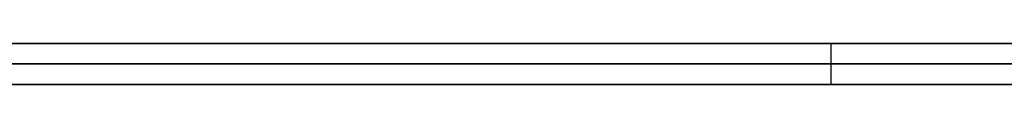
# Model space of a CAD drawing. Extents: x -3.09 to 3.09, y -0.36 to 1.94.
# Tile 126 of 168: x -0.39711 to -0.387504, y 1.8416 to 1.842. Entities that reach past the tile are written whole.
import ezdxf

# ---------------------------------------------------------------- set-up
doc = ezdxf.new("R2010")
doc.units = 0
doc.layers.get('0').update_dxf_attribs({"linetype": 'CONTINUOUS'})

# ---------------------------------------------------------------- blocks, each defined once
blk = doc.blocks.new('*U1')
at = {"extrusion": (0, 1, 0)}
for p, q in [((-3.01875, 1.842, 0.83), (3.01875, 1.842, 0.83)), ((3.01875, 1.842, -0.83), (-3.01875, 1.842, -0.83)), ((-2.92375, 1.842, -0.815), (2.92375, 1.842, -0.815)), ((2.92375, 1.842, 0.815), (-2.92375, 1.842, 0.815)), ((2.92375, 1.842, -0.7525), (-2.92375, 1.842, -0.7525)), ((-2.92375, 1.842, 0.7525), (2.92375, 1.842, 0.7525)), ((-2.45875, 1.842, -0.25), (-0.01875, 1.842, -0.25)), ((-0.01875, 1.842, 0.25), (-2.45875, 1.842, 0.25)), ((-0.3392372, 1.842, 0.5110608), (-0.4025026, 1.842, 0.5110608)), ((-0.4025026, 1.842, 0.4110608), (-0.3891964, 1.842, 0.4110608)), ((-0.3891964, 1.842, 0.499224), (-0.3392372, 1.842, 0.499224)), ((-0.3891964, 1.842, 0.4110608), (-0.3891964, 1.842, 0.499224)), ((-2.45875, 1.8418, 0.25), (-0.01875, 1.8418, 0.25)), ((-0.01875, 1.8418, -0.25), (-2.45875, 1.8418, -0.25)), ((2.92375, 1.8416, -0.815), (-2.92375, 1.8416, -0.815)), ((-2.92375, 1.8416, 0.815), (2.92375, 1.8416, 0.815)), ((2.92375, 1.8416, -0.7525), (-2.92375, 1.8416, -0.7525)), ((-2.92375, 1.8416, 0.7525), (2.92375, 1.8416, 0.7525)), ((-0.4025026, 1.8416, 0.5110608), (-0.3392372, 1.8416, 0.5110608)), ((-0.3891964, 1.8416, 0.4110608), (-0.4025026, 1.8416, 0.4110608)), ((-0.3392372, 1.8416, 0.499224), (-0.3891964, 1.8416, 0.499224)), ((-0.3891964, 1.8416, 0.499224), (-0.3891964, 1.8416, 0.4110608))]:
    blk.add_line(p, q, dxfattribs=at)
at = {"extrusion": (0, 0, -1)}
for p, q in [((-3.01875, 1.842, 0.83), (3.01875, 1.842, 0.83)), ((2.92375, 1.842, -0.7525), (-2.92375, 1.842, -0.7525)), ((2.92375, 1.842, 0.815), (-2.92375, 1.842, 0.815)), ((-0.01875, 1.842, 0.25), (-2.45875, 1.842, 0.25)), ((-0.3392372, 1.842, 0.5110608), (-0.4025026, 1.842, 0.5110608)), ((-2.45875, 1.8418, 0.25), (-0.01875, 1.8418, 0.25)), ((2.92375, 1.8416, -0.7525), (-2.92375, 1.8416, -0.7525)), ((-2.92375, 1.8416, 0.815), (2.92375, 1.8416, 0.815)), ((-0.4025026, 1.8416, 0.5110608), (-0.3392372, 1.8416, 0.5110608))]:
    blk.add_line(p, q, dxfattribs=at)
for p, q in [((3.01875, 1.842, -0.83), (-3.01875, 1.842, -0.83)), ((-2.92375, 1.842, 0.7525), (2.92375, 1.842, 0.7525)), ((-2.92375, 1.842, -0.815), (2.92375, 1.842, -0.815)), ((-2.45875, 1.842, -0.25), (-0.01875, 1.842, -0.25)), ((-0.4025026, 1.842, 0.4110608), (-0.3891964, 1.842, 0.4110608)), ((-0.3891964, 1.842, 0.4110608), (-0.3891964, 1.8416, 0.4110608)), ((-0.3891964, 1.842, 0.499224), (-0.3392372, 1.842, 0.499224)), ((-0.3891964, 1.842, 0.499224), (-0.3891964, 1.8416, 0.499224)), ((-0.01875, 1.8418, -0.25), (-2.45875, 1.8418, -0.25)), ((-2.92375, 1.8416, 0.7525), (2.92375, 1.8416, 0.7525)), ((2.92375, 1.8416, -0.815), (-2.92375, 1.8416, -0.815)), ((-0.3891964, 1.8416, 0.4110608), (-0.4025026, 1.8416, 0.4110608)), ((-0.3392372, 1.8416, 0.499224), (-0.3891964, 1.8416, 0.499224))]:
    blk.add_line(p, q)
at = {"extrusion": (-1, 0, 0)}
for p, q in [((-0.3891964, 1.842, 0.4110608), (-0.3891964, 1.842, 0.499224)), ((-0.3891964, 1.842, 0.4110608), (-0.3891964, 1.8416, 0.4110608)), ((-0.3891964, 1.842, 0.499224), (-0.3891964, 1.8416, 0.499224)), ((-0.3891964, 1.8416, 0.499224), (-0.3891964, 1.8416, 0.4110608))]:
    blk.add_line(p, q, dxfattribs=at)
for points in [[(-0.386958, 1.842, -0.347262), (-0.387604, 1.842, -0.347365), (-0.388247, 1.842, -0.347471), (-0.388886, 1.842, -0.347581), (-0.389522, 1.842, -0.347695), (-0.390155, 1.842, -0.347812), (-0.390784, 1.842, -0.347933), (-0.39141, 1.842, -0.348058), (-0.392033, 1.842, -0.348186), (-0.392652, 1.842, -0.348318), (-0.393268, 1.842, -0.348453), (-0.393881, 1.842, -0.348592), (-0.39449, 1.842, -0.348734), (-0.395096, 1.842, -0.348881), (-0.395699, 1.842, -0.34903), (-0.396298, 1.842, -0.349184), (-0.396894, 1.842, -0.349341), (-0.397487, 1.842, -0.349501)], [(-0.386958, 1.842, -0.347262), (-0.387604, 1.842, -0.347365), (-0.388247, 1.842, -0.347471), (-0.388886, 1.842, -0.347581), (-0.389522, 1.842, -0.347695), (-0.390155, 1.842, -0.347812), (-0.390784, 1.842, -0.347933), (-0.39141, 1.842, -0.348058), (-0.392033, 1.842, -0.348186), (-0.392652, 1.842, -0.348318), (-0.393268, 1.842, -0.348453), (-0.393881, 1.842, -0.348592), (-0.39449, 1.842, -0.348734), (-0.395096, 1.842, -0.348881), (-0.395699, 1.842, -0.34903), (-0.396298, 1.842, -0.349184), (-0.396894, 1.842, -0.349341), (-0.397487, 1.842, -0.349501)], [(-0.397378, 1.842, -0.54143), (-0.39679, 1.842, -0.541563), (-0.396198, 1.842, -0.541693), (-0.395603, 1.842, -0.541819), (-0.395004, 1.842, -0.541943), (-0.394401, 1.842, -0.542063), (-0.393794, 1.842, -0.54218), (-0.393184, 1.842, -0.542294), (-0.39257, 1.842, -0.542404), (-0.391953, 1.842, -0.542512), (-0.391332, 1.842, -0.542616), (-0.390707, 1.842, -0.542717), (-0.390079, 1.842, -0.542815), (-0.389446, 1.842, -0.542909), (-0.388811, 1.842, -0.543001), (-0.388171, 1.842, -0.543089), (-0.387528, 1.842, -0.543174), (-0.386881, 1.842, -0.543256)], [(-0.397378, 1.842, -0.54143), (-0.39679, 1.842, -0.541563), (-0.396198, 1.842, -0.541693), (-0.395603, 1.842, -0.541819), (-0.395004, 1.842, -0.541943), (-0.394401, 1.842, -0.542063), (-0.393794, 1.842, -0.54218), (-0.393184, 1.842, -0.542294), (-0.39257, 1.842, -0.542404), (-0.391953, 1.842, -0.542512), (-0.391332, 1.842, -0.542616), (-0.390707, 1.842, -0.542717), (-0.390079, 1.842, -0.542815), (-0.389446, 1.842, -0.542909), (-0.388811, 1.842, -0.543001), (-0.388171, 1.842, -0.543089), (-0.387528, 1.842, -0.543174), (-0.386881, 1.842, -0.543256)], [(-0.38745, 1.842, -0.432777), (-0.387847, 1.842, -0.43287), (-0.388242, 1.842, -0.432963), (-0.388635, 1.842, -0.433056), (-0.389026, 1.842, -0.43315), (-0.389415, 1.842, -0.433243), (-0.389802, 1.842, -0.433337), (-0.390188, 1.842, -0.433431), (-0.390572, 1.842, -0.433525), (-0.390954, 1.842, -0.433619), (-0.391334, 1.842, -0.433713), (-0.391712, 1.842, -0.433807), (-0.392088, 1.842, -0.433902), (-0.392463, 1.842, -0.433997), (-0.392835, 1.842, -0.434092), (-0.393206, 1.842, -0.434187), (-0.393575, 1.842, -0.434282), (-0.393942, 1.842, -0.434377), (-0.394308, 1.842, -0.434473), (-0.394671, 1.842, -0.434568), (-0.395033, 1.842, -0.434664), (-0.395393, 1.842, -0.43476), (-0.395751, 1.842, -0.434856), (-0.396107, 1.842, -0.434952), (-0.396461, 1.842, -0.435049), (-0.396813, 1.842, -0.435145), (-0.397164, 1.842, -0.435242)], [(-0.38745, 1.842, -0.432777), (-0.387847, 1.842, -0.43287), (-0.388242, 1.842, -0.432963), (-0.388635, 1.842, -0.433056), (-0.389026, 1.842, -0.43315), (-0.389415, 1.842, -0.433243), (-0.389802, 1.842, -0.433337), (-0.390188, 1.842, -0.433431), (-0.390572, 1.842, -0.433525), (-0.390954, 1.842, -0.433619), (-0.391334, 1.842, -0.433713), (-0.391712, 1.842, -0.433807), (-0.392088, 1.842, -0.433902), (-0.392463, 1.842, -0.433997), (-0.392835, 1.842, -0.434092), (-0.393206, 1.842, -0.434187), (-0.393575, 1.842, -0.434282), (-0.393942, 1.842, -0.434377), (-0.394308, 1.842, -0.434473), (-0.394671, 1.842, -0.434568), (-0.395033, 1.842, -0.434664), (-0.395393, 1.842, -0.43476), (-0.395751, 1.842, -0.434856), (-0.396107, 1.842, -0.434952), (-0.396461, 1.842, -0.435049), (-0.396813, 1.842, -0.435145), (-0.397164, 1.842, -0.435242)], [(-0.39727, 1.842, -0.388909), (-0.397078, 1.842, -0.388726), (-0.396884, 1.842, -0.388544), (-0.396688, 1.842, -0.388364), (-0.39649, 1.842, -0.388186), (-0.396291, 1.842, -0.38801), (-0.39609, 1.842, -0.387835), (-0.395886, 1.842, -0.387663), (-0.395681, 1.842, -0.387491), (-0.395475, 1.842, -0.387322), (-0.395266, 1.842, -0.387155), (-0.395056, 1.842, -0.386989), (-0.394843, 1.842, -0.386825), (-0.394629, 1.842, -0.386662), (-0.394413, 1.842, -0.386502), (-0.394195, 1.842, -0.386343), (-0.393976, 1.842, -0.386186), (-0.393754, 1.842, -0.38603), (-0.39353, 1.842, -0.385876), (-0.393305, 1.842, -0.385724), (-0.393077, 1.842, -0.385574), (-0.392847, 1.842, -0.385425), (-0.392615, 1.842, -0.385278), (-0.392381, 1.842, -0.385132), (-0.392146, 1.842, -0.384988), (-0.391908, 1.842, -0.384846), (-0.391668, 1.842, -0.384705), (-0.391426, 1.842, -0.384566), (-0.391182, 1.842, -0.384429), (-0.390936, 1.842, -0.384293), (-0.390688, 1.842, -0.384159), (-0.390438, 1.842, -0.384027), (-0.390185, 1.842, -0.383896), (-0.389931, 1.842, -0.383767), (-0.389675, 1.842, -0.383639), (-0.389417, 1.842, -0.383513), (-0.389157, 1.842, -0.383389), (-0.388894, 1.842, -0.383267), (-0.38863, 1.842, -0.383146), (-0.388364, 1.842, -0.383026), (-0.388095, 1.842, -0.382909), (-0.387825, 1.842, -0.382793), (-0.387553, 1.842, -0.382679), (-0.387278, 1.842, -0.382566)], [(-0.39727, 1.842, -0.388909), (-0.397078, 1.842, -0.388726), (-0.396884, 1.842, -0.388544), (-0.396688, 1.842, -0.388364), (-0.39649, 1.842, -0.388186), (-0.396291, 1.842, -0.38801), (-0.39609, 1.842, -0.387835), (-0.395886, 1.842, -0.387663), (-0.395681, 1.842, -0.387491), (-0.395475, 1.842, -0.387322), (-0.395266, 1.842, -0.387155), (-0.395056, 1.842, -0.386989), (-0.394843, 1.842, -0.386825), (-0.394629, 1.842, -0.386662), (-0.394413, 1.842, -0.386502), (-0.394195, 1.842, -0.386343), (-0.393976, 1.842, -0.386186), (-0.393754, 1.842, -0.38603), (-0.39353, 1.842, -0.385876), (-0.393305, 1.842, -0.385724), (-0.393077, 1.842, -0.385574), (-0.392847, 1.842, -0.385425), (-0.392615, 1.842, -0.385278), (-0.392381, 1.842, -0.385132), (-0.392146, 1.842, -0.384988), (-0.391908, 1.842, -0.384846), (-0.391668, 1.842, -0.384705), (-0.391426, 1.842, -0.384566), (-0.391182, 1.842, -0.384429), (-0.390936, 1.842, -0.384293), (-0.390688, 1.842, -0.384159), (-0.390438, 1.842, -0.384027), (-0.390185, 1.842, -0.383896), (-0.389931, 1.842, -0.383767), (-0.389675, 1.842, -0.383639), (-0.389417, 1.842, -0.383513), (-0.389157, 1.842, -0.383389), (-0.388894, 1.842, -0.383267), (-0.38863, 1.842, -0.383146), (-0.388364, 1.842, -0.383026), (-0.388095, 1.842, -0.382909), (-0.387825, 1.842, -0.382793), (-0.387553, 1.842, -0.382679), (-0.387278, 1.842, -0.382566)], [(-0.397344, 1.842, -0.477262), (-0.3971, 1.842, -0.477085), (-0.396852, 1.842, -0.476908), (-0.3966, 1.842, -0.476732), (-0.396344, 1.842, -0.476557), (-0.396084, 1.842, -0.476382), (-0.395821, 1.842, -0.476209), (-0.395553, 1.842, -0.476037), (-0.395281, 1.842, -0.475866), (-0.395005, 1.842, -0.475696), (-0.394725, 1.842, -0.475526), (-0.394442, 1.842, -0.475358), (-0.394154, 1.842, -0.47519), (-0.393863, 1.842, -0.475024), (-0.393567, 1.842, -0.474858), (-0.393267, 1.842, -0.474694), (-0.392964, 1.842, -0.47453), (-0.392656, 1.842, -0.474367), (-0.392345, 1.842, -0.474206), (-0.392029, 1.842, -0.474045), (-0.39171, 1.842, -0.473885), (-0.391387, 1.842, -0.473726), (-0.391059, 1.842, -0.473568), (-0.390728, 1.842, -0.473411), (-0.390393, 1.842, -0.473255), (-0.390054, 1.842, -0.4731), (-0.38971, 1.842, -0.472946), (-0.389363, 1.842, -0.472792), (-0.389012, 1.842, -0.47264), (-0.388657, 1.842, -0.472489), (-0.388298, 1.842, -0.472338), (-0.387935, 1.842, -0.472189), (-0.387568, 1.842, -0.472041), (-0.387197, 1.842, -0.471893)], [(-0.387498, 1.842, -0.51095), (-0.387736, 1.842, -0.510881), (-0.387973, 1.842, -0.510811), (-0.388208, 1.842, -0.51074), (-0.388441, 1.842, -0.510667), (-0.388673, 1.842, -0.510593), (-0.388904, 1.842, -0.510518), (-0.389133, 1.842, -0.510441), (-0.389361, 1.842, -0.510363), (-0.389587, 1.842, -0.510284), (-0.389811, 1.842, -0.510204), (-0.390034, 1.842, -0.510122), (-0.390255, 1.842, -0.510039), (-0.390475, 1.842, -0.509954), (-0.390694, 1.842, -0.509868), (-0.390911, 1.842, -0.509781), (-0.391126, 1.842, -0.509693), (-0.39134, 1.842, -0.509603), (-0.391553, 1.842, -0.509512), (-0.391764, 1.842, -0.50942), (-0.391973, 1.842, -0.509326), (-0.392181, 1.842, -0.509231), (-0.392387, 1.842, -0.509135), (-0.392592, 1.842, -0.509038), (-0.392795, 1.842, -0.508939), (-0.392997, 1.842, -0.508839), (-0.393198, 1.842, -0.508737), (-0.393396, 1.842, -0.508634), (-0.393594, 1.842, -0.50853), (-0.393789, 1.842, -0.508425), (-0.393984, 1.842, -0.508318), (-0.394177, 1.842, -0.50821), (-0.394368, 1.842, -0.508101), (-0.394558, 1.842, -0.50799), (-0.394746, 1.842, -0.507878), (-0.394932, 1.842, -0.507765), (-0.395118, 1.842, -0.50765), (-0.395301, 1.842, -0.507535), (-0.395484, 1.842, -0.507417), (-0.395664, 1.842, -0.507299), (-0.395843, 1.842, -0.507179), (-0.396021, 1.842, -0.507058), (-0.396197, 1.842, -0.506936), (-0.396372, 1.842, -0.506812), (-0.396545, 1.842, -0.506687), (-0.396716, 1.842, -0.506561), (-0.396886, 1.842, -0.506433), (-0.397054, 1.842, -0.506305), (-0.397219, 1.842, -0.506176)], [(-0.387498, 1.842, -0.51095), (-0.387736, 1.842, -0.510881), (-0.387973, 1.842, -0.510811), (-0.388208, 1.842, -0.51074), (-0.388441, 1.842, -0.510667), (-0.388673, 1.842, -0.510593), (-0.388904, 1.842, -0.510518), (-0.389133, 1.842, -0.510441), (-0.389361, 1.842, -0.510363), (-0.389587, 1.842, -0.510284), (-0.389811, 1.842, -0.510204), (-0.390034, 1.842, -0.510122), (-0.390255, 1.842, -0.510039), (-0.390475, 1.842, -0.509954), (-0.390694, 1.842, -0.509868), (-0.390911, 1.842, -0.509781), (-0.391126, 1.842, -0.509693), (-0.39134, 1.842, -0.509603), (-0.391553, 1.842, -0.509512), (-0.391764, 1.842, -0.50942), (-0.391973, 1.842, -0.509326), (-0.392181, 1.842, -0.509231), (-0.392387, 1.842, -0.509135), (-0.392592, 1.842, -0.509038), (-0.392795, 1.842, -0.508939), (-0.392997, 1.842, -0.508839), (-0.393198, 1.842, -0.508737), (-0.393396, 1.842, -0.508634), (-0.393594, 1.842, -0.50853), (-0.393789, 1.842, -0.508425), (-0.393984, 1.842, -0.508318), (-0.394177, 1.842, -0.50821), (-0.394368, 1.842, -0.508101), (-0.394558, 1.842, -0.50799), (-0.394746, 1.842, -0.507878), (-0.394932, 1.842, -0.507765), (-0.395118, 1.842, -0.50765), (-0.395301, 1.842, -0.507535), (-0.395484, 1.842, -0.507417), (-0.395664, 1.842, -0.507299), (-0.395843, 1.842, -0.507179), (-0.396021, 1.842, -0.507058), (-0.396197, 1.842, -0.506936), (-0.396372, 1.842, -0.506812), (-0.396545, 1.842, -0.506687), (-0.396716, 1.842, -0.506561), (-0.396886, 1.842, -0.506433), (-0.397054, 1.842, -0.506305), (-0.397219, 1.842, -0.506176)], [(-0.397344, 1.842, -0.477262), (-0.3971, 1.842, -0.477085), (-0.396852, 1.842, -0.476908), (-0.3966, 1.842, -0.476732), (-0.396344, 1.842, -0.476557), (-0.396084, 1.842, -0.476382), (-0.395821, 1.842, -0.476209), (-0.395553, 1.842, -0.476037), (-0.395281, 1.842, -0.475866), (-0.395005, 1.842, -0.475696), (-0.394725, 1.842, -0.475526), (-0.394442, 1.842, -0.475358), (-0.394154, 1.842, -0.47519), (-0.393863, 1.842, -0.475024), (-0.393567, 1.842, -0.474858), (-0.393267, 1.842, -0.474694), (-0.392964, 1.842, -0.47453), (-0.392656, 1.842, -0.474367), (-0.392345, 1.842, -0.474206), (-0.392029, 1.842, -0.474045), (-0.39171, 1.842, -0.473885), (-0.391387, 1.842, -0.473726), (-0.391059, 1.842, -0.473568), (-0.390728, 1.842, -0.473411), (-0.390393, 1.842, -0.473255), (-0.390054, 1.842, -0.4731), (-0.38971, 1.842, -0.472946), (-0.389363, 1.842, -0.472792), (-0.389012, 1.842, -0.47264), (-0.388657, 1.842, -0.472489), (-0.388298, 1.842, -0.472338), (-0.387935, 1.842, -0.472189), (-0.387568, 1.842, -0.472041), (-0.387197, 1.842, -0.471893)], [(-0.406873, 1.8416, -0.352708), (-0.406064, 1.8416, -0.352378), (-0.405247, 1.8416, -0.352055), (-0.404423, 1.8416, -0.351741), (-0.403591, 1.8416, -0.351435), (-0.402751, 1.8416, -0.351137), (-0.401904, 1.8416, -0.350847), (-0.40105, 1.8416, -0.350565), (-0.400188, 1.8416, -0.350292), (-0.399318, 1.8416, -0.350027), (-0.398441, 1.8416, -0.349769), (-0.397557, 1.8416, -0.349521), (-0.396664, 1.8416, -0.34928), (-0.395765, 1.8416, -0.349047), (-0.394858, 1.8416, -0.348823), (-0.393943, 1.8416, -0.348606), (-0.393021, 1.8416, -0.348398), (-0.392091, 1.8416, -0.348198), (-0.391154, 1.8416, -0.348006), (-0.390209, 1.8416, -0.347823), (-0.389257, 1.8416, -0.347647), (-0.388297, 1.8416, -0.34748), (-0.38733, 1.8416, -0.347321)], [(-0.406873, 1.8416, -0.352708), (-0.406064, 1.8416, -0.352378), (-0.405247, 1.8416, -0.352055), (-0.404423, 1.8416, -0.351741), (-0.403591, 1.8416, -0.351435), (-0.402751, 1.8416, -0.351137), (-0.401904, 1.8416, -0.350847), (-0.40105, 1.8416, -0.350565), (-0.400188, 1.8416, -0.350292), (-0.399318, 1.8416, -0.350027), (-0.398441, 1.8416, -0.349769), (-0.397557, 1.8416, -0.349521), (-0.396664, 1.8416, -0.34928), (-0.395765, 1.8416, -0.349047), (-0.394858, 1.8416, -0.348823), (-0.393943, 1.8416, -0.348606), (-0.393021, 1.8416, -0.348398), (-0.392091, 1.8416, -0.348198), (-0.391154, 1.8416, -0.348006), (-0.390209, 1.8416, -0.347823), (-0.389257, 1.8416, -0.347647), (-0.388297, 1.8416, -0.34748), (-0.38733, 1.8416, -0.347321)], [(-0.387248, 1.8416, -0.54321), (-0.388216, 1.8416, -0.543083), (-0.389176, 1.8416, -0.542949), (-0.390128, 1.8416, -0.542807), (-0.391072, 1.8416, -0.542659), (-0.392007, 1.8416, -0.542503), (-0.392933, 1.8416, -0.542339), (-0.393852, 1.8416, -0.542169), (-0.394762, 1.8416, -0.541991), (-0.395664, 1.8416, -0.541806), (-0.396557, 1.8416, -0.541614), (-0.397443, 1.8416, -0.541415), (-0.398319, 1.8416, -0.541208), (-0.399188, 1.8416, -0.540994), (-0.400048, 1.8416, -0.540773), (-0.4009, 1.8416, -0.540545), (-0.401744, 1.8416, -0.540309), (-0.402579, 1.8416, -0.540066), (-0.403406, 1.8416, -0.539816), (-0.404225, 1.8416, -0.539558), (-0.405035, 1.8416, -0.539294), (-0.405837, 1.8416, -0.539022), (-0.406631, 1.8416, -0.538743), (-0.407416, 1.8416, -0.538456)], [(-0.387248, 1.8416, -0.54321), (-0.388216, 1.8416, -0.543083), (-0.389176, 1.8416, -0.542949), (-0.390128, 1.8416, -0.542807), (-0.391072, 1.8416, -0.542659), (-0.392007, 1.8416, -0.542503), (-0.392933, 1.8416, -0.542339), (-0.393852, 1.8416, -0.542169), (-0.394762, 1.8416, -0.541991), (-0.395664, 1.8416, -0.541806), (-0.396557, 1.8416, -0.541614), (-0.397443, 1.8416, -0.541415), (-0.398319, 1.8416, -0.541208), (-0.399188, 1.8416, -0.540994), (-0.400048, 1.8416, -0.540773), (-0.4009, 1.8416, -0.540545), (-0.401744, 1.8416, -0.540309), (-0.402579, 1.8416, -0.540066), (-0.403406, 1.8416, -0.539816), (-0.404225, 1.8416, -0.539558), (-0.405035, 1.8416, -0.539294), (-0.405837, 1.8416, -0.539022), (-0.406631, 1.8416, -0.538743), (-0.407416, 1.8416, -0.538456)], [(-0.397428, 1.8416, -0.435315), (-0.396961, 1.8416, -0.435186), (-0.396491, 1.8416, -0.435057), (-0.396017, 1.8416, -0.434928), (-0.39554, 1.8416, -0.434799), (-0.395059, 1.8416, -0.434671), (-0.394576, 1.8416, -0.434543), (-0.394089, 1.8416, -0.434415), (-0.393599, 1.8416, -0.434288), (-0.393105, 1.8416, -0.434161), (-0.392608, 1.8416, -0.434034), (-0.392108, 1.8416, -0.433907), (-0.391605, 1.8416, -0.433781), (-0.391098, 1.8416, -0.433654), (-0.390588, 1.8416, -0.433529), (-0.390075, 1.8416, -0.433403), (-0.389558, 1.8416, -0.433278), (-0.389038, 1.8416, -0.433153), (-0.388515, 1.8416, -0.433028), (-0.387989, 1.8416, -0.432903), (-0.387459, 1.8416, -0.432779)], [(-0.397428, 1.8416, -0.435315), (-0.396961, 1.8416, -0.435186), (-0.396491, 1.8416, -0.435057), (-0.396017, 1.8416, -0.434928), (-0.39554, 1.8416, -0.434799), (-0.395059, 1.8416, -0.434671), (-0.394576, 1.8416, -0.434543), (-0.394089, 1.8416, -0.434415), (-0.393599, 1.8416, -0.434288), (-0.393105, 1.8416, -0.434161), (-0.392608, 1.8416, -0.434034), (-0.392108, 1.8416, -0.433907), (-0.391605, 1.8416, -0.433781), (-0.391098, 1.8416, -0.433654), (-0.390588, 1.8416, -0.433529), (-0.390075, 1.8416, -0.433403), (-0.389558, 1.8416, -0.433278), (-0.389038, 1.8416, -0.433153), (-0.388515, 1.8416, -0.433028), (-0.387989, 1.8416, -0.432903), (-0.387459, 1.8416, -0.432779)], [(-0.387189, 1.8416, -0.38253), (-0.387602, 1.8416, -0.382699), (-0.38801, 1.8416, -0.382872), (-0.388414, 1.8416, -0.383049), (-0.388813, 1.8416, -0.383229), (-0.389208, 1.8416, -0.383413), (-0.389598, 1.8416, -0.383601), (-0.389984, 1.8416, -0.383793), (-0.390364, 1.8416, -0.383988), (-0.390741, 1.8416, -0.384187), (-0.391112, 1.8416, -0.38439), (-0.391479, 1.8416, -0.384597), (-0.391842, 1.8416, -0.384807), (-0.3922, 1.8416, -0.385021), (-0.392553, 1.8416, -0.385239), (-0.392902, 1.8416, -0.38546), (-0.393246, 1.8416, -0.385685), (-0.393585, 1.8416, -0.385914), (-0.39392, 1.8416, -0.386146), (-0.39425, 1.8416, -0.386383), (-0.394577, 1.8416, -0.386623), (-0.394899, 1.8416, -0.386867), (-0.395216, 1.8416, -0.387115), (-0.39553, 1.8416, -0.387367), (-0.39584, 1.8416, -0.387623), (-0.396145, 1.8416, -0.387883), (-0.396447, 1.8416, -0.388147), (-0.396744, 1.8416, -0.388415), (-0.397037, 1.8416, -0.388687), (-0.397326, 1.8416, -0.388963)], [(-0.387189, 1.8416, -0.38253), (-0.387602, 1.8416, -0.382699), (-0.38801, 1.8416, -0.382872), (-0.388414, 1.8416, -0.383049), (-0.388813, 1.8416, -0.383229), (-0.389208, 1.8416, -0.383413), (-0.389598, 1.8416, -0.383601), (-0.389984, 1.8416, -0.383793), (-0.390364, 1.8416, -0.383988), (-0.390741, 1.8416, -0.384187), (-0.391112, 1.8416, -0.38439), (-0.391479, 1.8416, -0.384597), (-0.391842, 1.8416, -0.384807), (-0.3922, 1.8416, -0.385021), (-0.392553, 1.8416, -0.385239), (-0.392902, 1.8416, -0.38546), (-0.393246, 1.8416, -0.385685), (-0.393585, 1.8416, -0.385914), (-0.39392, 1.8416, -0.386146), (-0.39425, 1.8416, -0.386383), (-0.394577, 1.8416, -0.386623), (-0.394899, 1.8416, -0.386867), (-0.395216, 1.8416, -0.387115), (-0.39553, 1.8416, -0.387367), (-0.39584, 1.8416, -0.387623), (-0.396145, 1.8416, -0.387883), (-0.396447, 1.8416, -0.388147), (-0.396744, 1.8416, -0.388415), (-0.397037, 1.8416, -0.388687), (-0.397326, 1.8416, -0.388963)], [(-0.397345, 1.8416, -0.506076), (-0.397097, 1.8416, -0.506272), (-0.396845, 1.8416, -0.506465), (-0.396588, 1.8416, -0.506655), (-0.396328, 1.8416, -0.506843), (-0.396064, 1.8416, -0.507028), (-0.395797, 1.8416, -0.50721), (-0.395526, 1.8416, -0.507389), (-0.395252, 1.8416, -0.507566), (-0.394975, 1.8416, -0.507739), (-0.394694, 1.8416, -0.507909), (-0.39441, 1.8416, -0.508077), (-0.394122, 1.8416, -0.508241), (-0.393831, 1.8416, -0.508402), (-0.393536, 1.8416, -0.508561), (-0.393238, 1.8416, -0.508716), (-0.392937, 1.8416, -0.508869), (-0.392632, 1.8416, -0.509018), (-0.392324, 1.8416, -0.509165), (-0.392012, 1.8416, -0.509309), (-0.391697, 1.8416, -0.509449), (-0.391379, 1.8416, -0.509587), (-0.391057, 1.8416, -0.509722), (-0.390732, 1.8416, -0.509853), (-0.390403, 1.8416, -0.509982), (-0.390071, 1.8416, -0.510108), (-0.389735, 1.8416, -0.510231), (-0.389396, 1.8416, -0.510351), (-0.389054, 1.8416, -0.510468), (-0.388708, 1.8416, -0.510582), (-0.388359, 1.8416, -0.510693), (-0.388006, 1.8416, -0.510801), (-0.38765, 1.8416, -0.510906), (-0.387291, 1.8416, -0.511008)], [(-0.387354, 1.8416, -0.471955), (-0.387846, 1.8416, -0.472153), (-0.388332, 1.8416, -0.472353), (-0.388811, 1.8416, -0.472554), (-0.389282, 1.8416, -0.472757), (-0.389747, 1.8416, -0.472962), (-0.390204, 1.8416, -0.473168), (-0.390654, 1.8416, -0.473376), (-0.391097, 1.8416, -0.473586), (-0.391534, 1.8416, -0.473798), (-0.391963, 1.8416, -0.474011), (-0.392384, 1.8416, -0.474226), (-0.392799, 1.8416, -0.474443), (-0.393207, 1.8416, -0.474661), (-0.393608, 1.8416, -0.474881), (-0.394001, 1.8416, -0.475103), (-0.394388, 1.8416, -0.475326), (-0.394767, 1.8416, -0.475551), (-0.395139, 1.8416, -0.475778), (-0.395504, 1.8416, -0.476006), (-0.395862, 1.8416, -0.476237), (-0.396213, 1.8416, -0.476468), (-0.396557, 1.8416, -0.476702), (-0.396894, 1.8416, -0.476937), (-0.397224, 1.8416, -0.477174)], [(-0.387354, 1.8416, -0.471955), (-0.387846, 1.8416, -0.472153), (-0.388332, 1.8416, -0.472353), (-0.388811, 1.8416, -0.472554), (-0.389282, 1.8416, -0.472757), (-0.389747, 1.8416, -0.472962), (-0.390204, 1.8416, -0.473168), (-0.390654, 1.8416, -0.473376), (-0.391097, 1.8416, -0.473586), (-0.391534, 1.8416, -0.473798), (-0.391963, 1.8416, -0.474011), (-0.392384, 1.8416, -0.474226), (-0.392799, 1.8416, -0.474443), (-0.393207, 1.8416, -0.474661), (-0.393608, 1.8416, -0.474881), (-0.394001, 1.8416, -0.475103), (-0.394388, 1.8416, -0.475326), (-0.394767, 1.8416, -0.475551), (-0.395139, 1.8416, -0.475778), (-0.395504, 1.8416, -0.476006), (-0.395862, 1.8416, -0.476237), (-0.396213, 1.8416, -0.476468), (-0.396557, 1.8416, -0.476702), (-0.396894, 1.8416, -0.476937), (-0.397224, 1.8416, -0.477174)], [(-0.397345, 1.8416, -0.506076), (-0.397097, 1.8416, -0.506272), (-0.396845, 1.8416, -0.506465), (-0.396588, 1.8416, -0.506655), (-0.396328, 1.8416, -0.506843), (-0.396064, 1.8416, -0.507028), (-0.395797, 1.8416, -0.50721), (-0.395526, 1.8416, -0.507389), (-0.395252, 1.8416, -0.507566), (-0.394975, 1.8416, -0.507739), (-0.394694, 1.8416, -0.507909), (-0.39441, 1.8416, -0.508077), (-0.394122, 1.8416, -0.508241), (-0.393831, 1.8416, -0.508402), (-0.393536, 1.8416, -0.508561), (-0.393238, 1.8416, -0.508716), (-0.392937, 1.8416, -0.508869), (-0.392632, 1.8416, -0.509018), (-0.392324, 1.8416, -0.509165), (-0.392012, 1.8416, -0.509309), (-0.391697, 1.8416, -0.509449), (-0.391379, 1.8416, -0.509587), (-0.391057, 1.8416, -0.509722), (-0.390732, 1.8416, -0.509853), (-0.390403, 1.8416, -0.509982), (-0.390071, 1.8416, -0.510108), (-0.389735, 1.8416, -0.510231), (-0.389396, 1.8416, -0.510351), (-0.389054, 1.8416, -0.510468), (-0.388708, 1.8416, -0.510582), (-0.388359, 1.8416, -0.510693), (-0.388006, 1.8416, -0.510801), (-0.38765, 1.8416, -0.510906), (-0.387291, 1.8416, -0.511008)]]:
    blk.add_polyline3d(points)

msp = doc.modelspace()

# ---------------------------------------------------------------- block references
msp.add_blockref('*U1', (0, 0))

doc.saveas('drawing.dxf')
